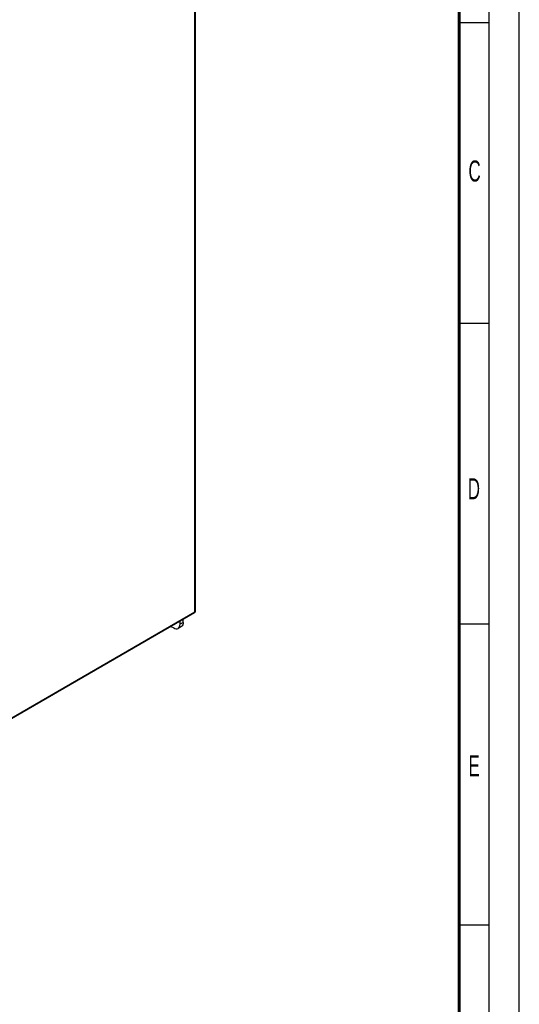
# Model space of a CAD drawing. Header units: millimetres. Extents: x 0 to 841, y 0 to 594.
# Tile 60 of 61: x 758 to 841, y 334 to 498. Entities that reach past the tile are written whole.
import ezdxf

# ---------------------------------------------------------------- set-up
doc = ezdxf.new("R2010")
doc.units = ezdxf.units.MM
doc.header["$LTSCALE"] = 46.255
doc.layers.get('0').update_dxf_attribs({"linetype": 'CONTINUOUS'})
doc.layers.add('ROUNDS', color=7, linetype='CONTINUOUS')
doc.styles.add('TEXTSTYLE_2', font='txt', dxfattribs={"width": 0.6})

msp = doc.modelspace()

# ---------------------------------------------------------------- linework, layer by layer
at = {"color": 7, "linetype": 'CONTINUOUS'}
for p, q in [((841, 0), (841, 594)), ((836, 497), (831, 497)), ((836, 447), (831, 447)), ((836, 397), (831, 397)), ((836, 347), (831, 347))]:
    msp.add_line(p, q, dxfattribs=at)
at = {"color": 2, "linetype": 'CONTINUOUS'}
msp.add_line((836, 5), (836, 589), dxfattribs=at)
at = {"color": 7, "linetype": 'CONTINUOUS', "const_width": 0.5}
msp.add_lwpolyline([(831, 10), (831, 584)], dxfattribs=at)
at = {"layer": 'ROUNDS', "color": 9, "linetype": 'CONTINUOUS'}
for p, q in [((787.0477, 399.0433), (787.0477, 529.9349)), ((756.1768, 381.2201), (787.0477, 399.0433)), ((785.1004, 397.3098), (784.5701, 397.0036))]:
    msp.add_line(p, q, dxfattribs=at)
at = {"layer": 'ROUNDS', "color": 7, "linetype": 'CONTINUOUS'}
for p, q in [((787.1209, 399.1454), (787.1209, 530.0369)), ((756.1251, 381.1057), (786.9959, 398.9289)), ((785.1004, 397.3098), (785.1004, 397.8345)), ((784.7898, 396.6231), (784.2594, 396.3169))]:
    msp.add_line(p, q, dxfattribs=at)
at = {"layer": 'ROUNDS', "color": 3, "linetype": 'CONTINUOUS'}
for p, q in [((783.055, 396.6536), (783.5094, 396.3912)), ((784.5701, 397.0036), (784.5701, 397.5283))]:
    msp.add_line(p, q, dxfattribs=at)
at = {"layer": 'ROUNDS', "color": 7, "linetype": 'CONTINUOUS'}
msp.add_arc((786.8709, 399.1454), 0.25, 299.999617, 359.999996, dxfattribs=at)
at = {"layer": 'ROUNDS', "color": 9, "linetype": 'CONTINUOUS'}
for points, knots in [([(787.0477, 399.0433), (787.0477, 399.0306), (787.0458, 399.0065), (787.036, 398.9735), (787.0196, 398.9466), (787.0041, 398.9336), (786.9959, 398.9289)], [0, 0, 0, 0, 0.28979832, 0.54904814, 0.78222742, 1, 1, 1, 1]), ([(787.1209, 399.1454), (787.1209, 399.1358), (787.1174, 399.116), (787.1023, 399.0884), (787.0786, 399.0633), (787.0587, 399.0496), (787.0477, 399.0433)], [0, 0, 0, 0, 0.21777138, 0.45095004, 0.71020018, 1, 1, 1, 1])]:
    msp.add_open_spline(points, degree=3, knots=knots, dxfattribs=at)
at = {"layer": 'ROUNDS', "color": 3, "linetype": 'CONTINUOUS'}
for points, knots in [([(783.5094, 396.3912), (783.6335, 396.3196), (783.8814, 396.2165), (784.1582, 396.2586), (784.2594, 396.317)], [0, 0, 0, 0, 0.5508233, 1, 1, 1, 1]), ([(784.2594, 396.317), (784.3606, 396.3754), (784.5354, 396.5941), (784.5701, 396.8603), (784.5701, 397.0036)], [0, 0, 0, 0, 0.44917525, 1, 1, 1, 1])]:
    msp.add_open_spline(points, degree=3, knots=knots, dxfattribs=at)
at = {"layer": 'ROUNDS', "color": 7, "linetype": 'CONTINUOUS'}
msp.add_open_spline([(785.1004, 397.3098), (785.1004, 397.1665), (785.0657, 396.9003), (784.8909, 396.6816), (784.7897, 396.6231)], degree=3, knots=[0, 0, 0, 0, 0.55082475, 1, 1, 1, 1], dxfattribs=at)

# ---------------------------------------------------------------- texts
at = {"color": 5, "linetype": 'CONTINUOUS', "char_height": 3.5, "width": 2.1, "attachment_point": 1, "line_spacing_factor": 0.9, "style": 'TEXTSTYLE_2'}
for s, insert in [('C', (832.5459, 474.1029)), ('D', (832.4309, 421.2771)), ('E', (832.5467, 375.2078))]:
    msp.add_mtext(s, dxfattribs=dict(at, insert=insert))

doc.saveas('drawing.dxf')
